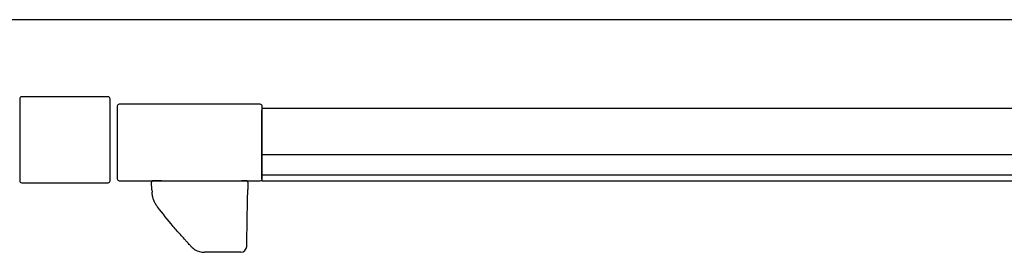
# Model space of a CAD drawing. Header units: metres. Extents: x 15.7 to 54.8, y -39.7 to 1.1.
# Tile 83 of 256: x 30.354 to 30.844, y -31.767 to -31.652. Entities that reach past the tile are written whole.
import ezdxf

# ---------------------------------------------------------------- set-up
doc = ezdxf.new("R2010")
doc.units = ezdxf.units.M
doc.header["$MEASUREMENT"] = 0
doc.layers.add('2D', color=252, linetype='Continuous')

# ---------------------------------------------------------------- blocks, each defined once
blk = doc.blocks.new('2D_QYOS_400')
for p, q in [((1.970489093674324, -1.857952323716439), (0.07950000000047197, -1.857952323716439)), ((0.5359708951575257, -1.896236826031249), (0.5359649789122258, -1.896236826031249)), ((0.5789708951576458, -1.896236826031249), (0.5359708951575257, -1.896236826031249)), ((0.5349649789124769, -1.897236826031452), (0.5349649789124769, -1.937936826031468)), ((0.534970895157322, -1.897236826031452), (0.534970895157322, -1.937936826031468)), ((0.5799649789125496, -1.93793682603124), (0.5799649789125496, -1.897236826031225)), ((0.5799708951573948, -1.93793682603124), (0.5799708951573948, -1.897236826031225)), ((0.5835228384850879, -1.900968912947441), (0.5835228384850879, -1.936968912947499)), ((0.6546484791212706, -1.899968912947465), (0.5845228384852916, -1.899968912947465)), ((0.6556484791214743, -1.901954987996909), (0.6556484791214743, -1.900968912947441)), ((0.6555285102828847, -1.901952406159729), (0.6555285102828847, -1.902115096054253)), ((0.6555285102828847, -1.901952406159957), (0.6556484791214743, -1.901952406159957)), ((0.6555285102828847, -1.90211509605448), (0.6555285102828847, -1.902952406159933)), ((0.6555285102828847, -1.936952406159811), (0.6555285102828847, -1.902952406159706)), ((0.6556484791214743, -1.901952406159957), (1.394408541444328, -1.901952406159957)), ((0.6556484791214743, -1.936968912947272), (0.6556484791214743, -1.901954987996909)), ((0.6555285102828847, -1.924952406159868), (1.394528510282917, -1.924952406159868)), ((0.6555285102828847, -1.934952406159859), (1.394528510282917, -1.934952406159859)), ((0.5359649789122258, -1.938936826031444), (0.5359708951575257, -1.938936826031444)), ((0.5359708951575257, -1.938936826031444), (0.5789708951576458, -1.938936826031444)), ((0.5845228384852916, -1.937968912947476), (0.6546484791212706, -1.937968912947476)), ((0.6007800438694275, -1.942496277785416), (0.6005778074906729, -1.938637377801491)), ((0.6055709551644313, -1.938005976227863), (0.6011769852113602, -1.938005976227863)), ((0.6055709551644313, -1.938005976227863), (0.6455364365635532, -1.938005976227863)), ((0.6479346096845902, -1.938005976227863), (0.6455364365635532, -1.938005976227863)), ((0.6485345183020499, -1.93861644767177), (0.6484686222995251, -1.942391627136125)), ((0.6555285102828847, -1.936952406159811), (0.6555285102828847, -1.937952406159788)), ((0.6555285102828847, -1.937952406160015), (1.394528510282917, -1.937952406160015)), ((0.6007800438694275, -1.942496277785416), (0.6008408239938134, -1.943656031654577)), ((0.6483747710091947, -1.947768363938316), (0.6484686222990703, -1.942391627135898)), ((0.6480173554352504, -1.968244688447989), (0.6483747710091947, -1.947768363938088)), ((0.6479848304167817, -1.970108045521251), (0.6480173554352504, -1.968244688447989)), ((0.6449774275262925, -1.97350597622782), (0.6269026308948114, -1.97350597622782)), ((0.644977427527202, -1.973505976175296), (0.626902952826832, -1.973505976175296)), ((0.644977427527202, -1.973505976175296), (0.6449774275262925, -1.97350597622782)), ((0.6479769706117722, -1.970558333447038), (0.6479848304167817, -1.970108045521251))]:
    blk.add_line(p, q)
for centre, radius, start, end in [((0.5359649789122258, -1.897236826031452), 0.0009999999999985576, 90, 180.0000000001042), ((0.5359708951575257, -1.897236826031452), 0.0009999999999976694, 90, 180.0000000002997), ((0.5789649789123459, -1.897236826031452), 0.0009999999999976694, 0, 90.00000000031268), ((0.5789708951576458, -1.897236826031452), 0.001000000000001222, 0, 90.00000000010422), ((0.5845228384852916, -1.900968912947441), 0.000999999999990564, 90, 180.0000000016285), ((0.6546484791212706, -1.900968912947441), 0.000999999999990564, 0, 90.0000000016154), ((0.5359649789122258, -1.93793682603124), 0.0009999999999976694, 180, 270.0000000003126), ((0.5359708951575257, -1.93793682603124), 0.001000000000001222, 180, 270.0000000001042), ((0.5789649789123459, -1.93793682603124), 0.0009999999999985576, 270, 1.042204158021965e-10), ((0.5789708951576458, -1.93793682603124), 0.0009999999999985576, 270, 5.211020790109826e-11), ((0.5845228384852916, -1.936968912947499), 0.000999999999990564, 180, 270.0000000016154), ((0.601176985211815, -1.938605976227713), 0.0005999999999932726, 90, 183.000000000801), ((0.6479346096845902, -1.938605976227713), 0.0005999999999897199, 358.9999999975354, 90), ((0.6546484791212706, -1.936968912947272), 0.001000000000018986, 270, 331.6461226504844), ((0.6546484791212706, -1.936968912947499), 0.000999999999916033, 331.6461226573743, 8.884790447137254e-09), ((0.6269029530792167, -1.964505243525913), 0.009000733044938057, 222.9580896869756, 239.0422959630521), ((0.6269029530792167, -1.964505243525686), 0.009000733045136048, 239.042295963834, 269.9999983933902), ((0.644977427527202, -1.97050597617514), 0.003000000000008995, 270, 359.000000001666)]:
    blk.add_arc(centre, radius, start, end)
for points, knots in [([(0.6017162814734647, -1.947711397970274), (0.6016872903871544, -1.947637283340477), (0.601658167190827, -1.947560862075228), (0.6016283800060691, -1.947480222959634), (0.6015688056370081, -1.947318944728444), (0.6015064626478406, -1.947140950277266), (0.6014405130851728, -1.946934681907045), (0.6013745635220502, -1.946728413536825), (0.6013048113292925, -1.94649374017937), (0.6012333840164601, -1.946216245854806), (0.6011976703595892, -1.946077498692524), (0.6011612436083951, -1.945926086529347), (0.6011270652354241, -1.945770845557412), (0.6010928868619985, -1.94561560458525), (0.6010605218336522, -1.945455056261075), (0.6010305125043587, -1.945289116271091), (0.6010005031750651, -1.945123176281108), (0.6009728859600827, -1.944952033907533), (0.6009482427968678, -1.944775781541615), (0.6009235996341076, -1.944599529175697), (0.6009019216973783, -1.944418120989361), (0.6008838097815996, -1.944231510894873), (0.6008656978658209, -1.944044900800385), (0.6008511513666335, -1.943853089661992), (0.6008408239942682, -1.943656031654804)], [-1, -1, -1, -1, -0.8999999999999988, -0.8999999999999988, -0.8999999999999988, -0.6999999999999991, -0.6999999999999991, -0.6999999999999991, -0.4999999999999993, -0.4999999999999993, -0.4999999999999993, -0.3999999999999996, -0.3999999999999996, -0.3999999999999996, -0.2999999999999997, -0.2999999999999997, -0.2999999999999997, -0.1999999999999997, -0.1999999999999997, -0.1999999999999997, -0.09999999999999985, -0.09999999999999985, -0.09999999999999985, 0, 0, 0, 0]), ([(0.6035583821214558, -1.950952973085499), (0.6034362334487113, -1.950795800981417), (0.6033187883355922, -1.950636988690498), (0.6032114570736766, -1.950485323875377), (0.602996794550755, -1.950181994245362), (0.6028171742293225, -1.949900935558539), (0.602665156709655, -1.949646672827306), (0.6025131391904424, -1.949392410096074), (0.6023888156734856, -1.949165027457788), (0.6022868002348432, -1.948968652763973), (0.6021847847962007, -1.948772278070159), (0.6021086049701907, -1.948615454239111), (0.602030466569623, -1.948447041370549), (0.6019913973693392, -1.948362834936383), (0.6019530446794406, -1.94827781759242), (0.6019152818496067, -1.948191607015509), (0.6018775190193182, -1.948105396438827), (0.6018416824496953, -1.94802097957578), (0.6018088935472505, -1.94794165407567), (0.601776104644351, -1.947862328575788), (0.6017456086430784, -1.947786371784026), (0.6017162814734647, -1.947711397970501)], [-1, -1, -1, -1, -0.9000000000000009, -0.9000000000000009, -0.9000000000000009, -0.7000000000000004, -0.7000000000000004, -0.7000000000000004, -0.5, -0.5, -0.5, -0.2999999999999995, -0.2999999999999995, -0.2999999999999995, -0.2000000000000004, -0.2000000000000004, -0.2000000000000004, -0.09999999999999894, -0.09999999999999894, -0.09999999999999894, 0, 0, 0, 0]), ([(0.6193277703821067, -1.969572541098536), (0.6190693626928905, -1.969292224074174), (0.6188024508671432, -1.969001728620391), (0.6184812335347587, -1.968650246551), (0.6183206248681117, -1.968474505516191), (0.6181480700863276, -1.968285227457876), (0.6179805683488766, -1.96810099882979), (0.6178130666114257, -1.967916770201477), (0.6176460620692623, -1.967732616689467), (0.6174771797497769, -1.967545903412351), (0.6168016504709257, -1.966799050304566), (0.6161113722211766, -1.966027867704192), (0.6154334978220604, -1.965262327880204), (0.6140777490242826, -1.963731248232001), (0.6127373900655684, -1.962185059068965), (0.611406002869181, -1.960615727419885), (0.6087432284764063, -1.957477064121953), (0.6061246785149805, -1.954255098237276), (0.6035583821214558, -1.950952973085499)], [-1, -1, -1, -1, -0.9374999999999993, -0.9374999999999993, -0.9374999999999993, -0.9062499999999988, -0.9062499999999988, -0.9062499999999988, -0.8750000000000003, -0.8750000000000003, -0.8750000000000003, -0.7499999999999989, -0.7499999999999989, -0.7499999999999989, -0.4999999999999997, -0.4999999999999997, -0.4999999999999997, 0, 0, 0, 0]), ([(0.6205452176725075, -1.970885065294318), (0.6205447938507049, -1.970884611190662), (0.6205356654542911, -1.970874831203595), (0.6205213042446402, -1.970859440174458), (0.6205069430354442, -1.97084404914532), (0.6204861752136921, -1.970821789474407), (0.6204587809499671, -1.970792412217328), (0.6204039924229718, -1.970733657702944), (0.6203231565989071, -1.970646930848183), (0.6202178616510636, -1.97053373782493), (0.6200072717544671, -1.970307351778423), (0.6196972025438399, -1.969973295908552), (0.619327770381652, -1.969572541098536)], [-1, -1, -1, -1, -0.8749999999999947, -0.8749999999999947, -0.8749999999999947, -0.7500000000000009, -0.7500000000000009, -0.7500000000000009, -0.4999999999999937, -0.4999999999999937, -0.4999999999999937, 0, 0, 0, 0]), ([(0.6205688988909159, -1.970910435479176), (0.62056889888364, -1.970910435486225), (0.620567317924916, -1.970908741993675), (0.62056415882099, -1.970905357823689), (0.620562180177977, -1.970903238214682), (0.6205595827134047, -1.970900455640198), (0.620556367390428, -1.970897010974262), (0.6205547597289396, -1.970895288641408), (0.6205529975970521, -1.970893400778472), (0.6205510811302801, -1.970891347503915), (0.6205501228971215, -1.970890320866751), (0.6205491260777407, -1.97088925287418), (0.6205480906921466, -1.970888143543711), (0.6205470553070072, -1.970887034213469), (0.6205458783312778, -1.970885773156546), (0.6205452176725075, -1.970885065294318)], [-0.2360315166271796, -0.2360315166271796, -0.2360315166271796, -0.2360315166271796, -0.1312525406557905, -0.1312525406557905, -0.1312525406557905, -0.065626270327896, -0.065626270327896, -0.065626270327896, -0.03281313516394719, -0.03281313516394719, -0.03281313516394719, -0.01640656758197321, -0.01640656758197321, -0.01640656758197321, 0, 0, 0, 0])]:
    blk.add_open_spline(points, degree=3, knots=knots)

msp = doc.modelspace()

# ---------------------------------------------------------------- block references
at = {"layer": '2D'}
msp.add_blockref('2D_QYOS_400', (29.81921515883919, -29.79389436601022), dxfattribs=at)

doc.saveas('drawing.dxf')
